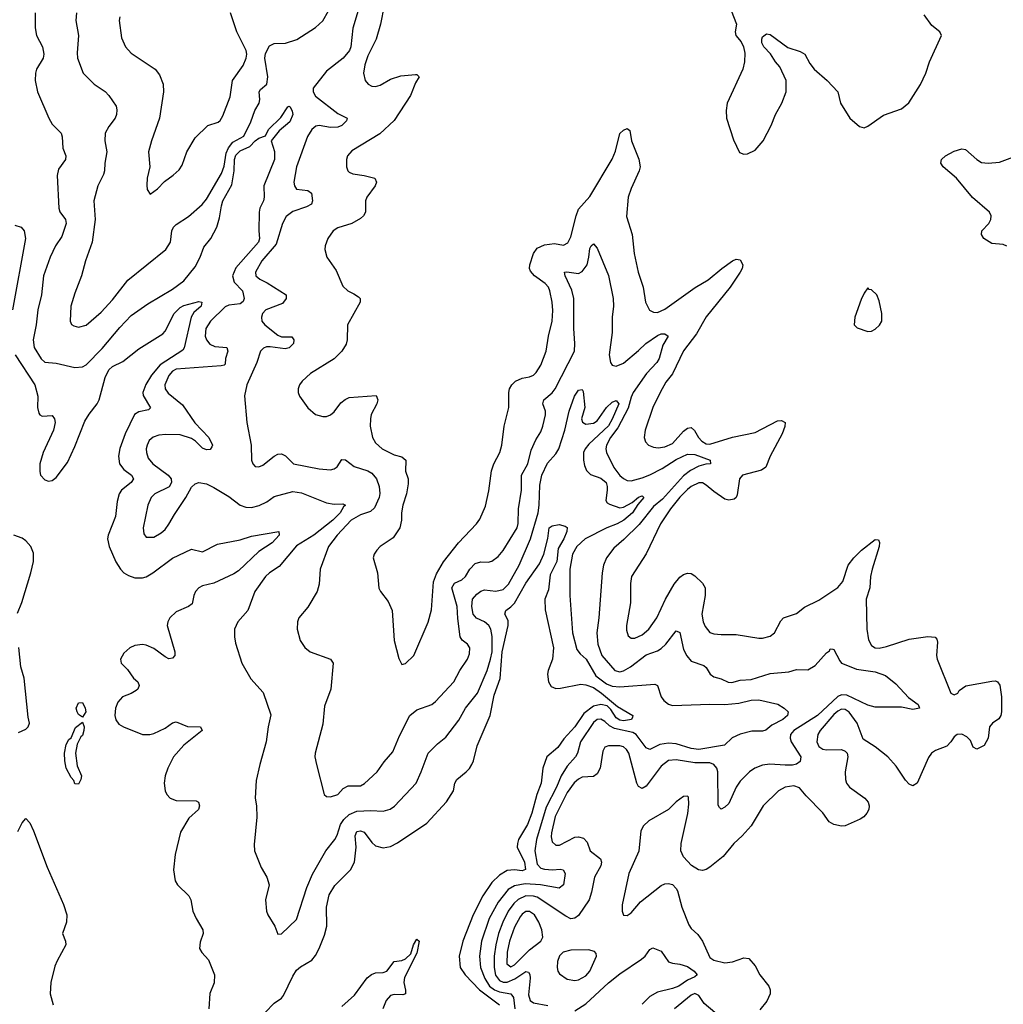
# Model space of a CAD drawing. Header units: inches. Extents: x 1245430 to 1420861, y 606325 to 671315.
# Tile 125 of 256: x 1341416 to 1346651, y 621373 to 626614. Entities that reach past the tile are written whole.
import ezdxf

# ---------------------------------------------------------------- set-up
doc = ezdxf.new("R2010")
doc.units = ezdxf.units.IN
doc.header["$MEASUREMENT"] = 0
doc.layers.add('B3642', color=7, linetype='Continuous')

msp = doc.modelspace()

# ---------------------------------------------------------------- linework, layer by layer
at = {"layer": 'B3642', "color": 5}
for points, elevation in [([(1341719, 626650), (1341715.3, 626610), (1341728.9, 626530), (1341721.8, 626438.2), (1341724.9, 626410), (1341753.7, 626330), (1341812, 626270), (1341871, 626231), (1341891.1, 626211.1), (1341930, 626154), (1341933.9, 626133.9), (1341932.4, 626110), (1341924.4, 626090), (1341890, 626046.3), (1341871.3, 626010), (1341869.2, 625970), (1341880.7, 625910), (1341869.4, 625850), (1341868.6, 625810), (1341863, 625790), (1341832.6, 625730), (1341811.6, 625650), (1341818.2, 625550), (1341802.8, 625430), (1341765.8, 625330), (1341746.2, 625250), (1341710, 625159.3), (1341688.9, 625090), (1341684.2, 625010), (1341692.1, 624992.1), (1341704.4, 624984.4), (1341730, 624977.6), (1341770, 624987.4), (1341850, 625056.5), (1341910, 625123.2), (1341992.5, 625227.5), (1342193.8, 625390), (1342218.2, 625430), (1342226.2, 625490), (1342235, 625510), (1342250, 625524.3), (1342314, 625566), (1342386.9, 625630), (1342410, 625659.6), (1342490, 625794.9), (1342505, 625835), (1342515.9, 625904.1), (1342528.3, 625931.7), (1342550, 625961.7), (1342610, 625994), (1342646.6, 626070), (1342668.1, 626130), (1342690.4, 626170), (1342693.8, 626190), (1342690.8, 626230), (1342697.5, 626242.5), (1342732.1, 626270), (1342737.5, 626310), (1342721, 626410), (1342725.3, 626434.7), (1342745.9, 626474.1), (1342770, 626487.3), (1342831.3, 626488.7), (1342891.2, 626508.8), (1342990, 626571.6), (1343030, 626608.5), (1343090, 626714)], 860), ([(1343217.3, 626662.7), (1343190, 626569.5), (1343179.5, 626470), (1343172.3, 626450), (1343138.3, 626410), (1343050, 626340.4), (1342979.1, 626250), (1342978.9, 626230), (1342990, 626206.2), (1343110, 626115.5), (1343158.4, 626090), (1343155.6, 626075.6), (1343131.3, 626050), (1343110, 626042.3), (1343070, 626039.5), (1343010, 626050.4), (1342992.8, 626047.2), (1342971.3, 626030), (1342947.5, 625992.5), (1342888.8, 625830), (1342875.5, 625750), (1342878.3, 625730), (1342890, 625711.4), (1342950, 625705.4), (1342969.1, 625690), (1342974.3, 625650), (1342968.6, 625631.4), (1342942.6, 625617.4), (1342870, 625593.4), (1342834.1, 625565.9), (1342814.4, 625530), (1342780.8, 625419.2), (1342705.5, 625330), (1342671.3, 625270), (1342673.1, 625250), (1342693.8, 625233.8), (1342733.8, 625213.8), (1342834.4, 625150), (1342835.3, 625130), (1342815.8, 625104.2), (1342725.8, 625070), (1342709.5, 625050), (1342702.8, 625030), (1342704.4, 625010), (1342721.2, 624990), (1342790, 624934.6), (1342810, 624925.5), (1342865.3, 624925.3), (1342875.3, 624910), (1342873.2, 624890), (1342850, 624866.6), (1342830, 624861.6), (1342750, 624873.4), (1342730, 624872.1), (1342714, 624866), (1342698, 624850), (1342678, 624790), (1342625.3, 624670), (1342612.8, 624612.8), (1342624.8, 624470), (1342647.6, 624350), (1342650.2, 624270.2), (1342657.4, 624250), (1342670, 624235.3), (1342690, 624234.3), (1342710, 624242.4), (1342770, 624291.3), (1342790, 624301.3), (1342810, 624303.6), (1342831.9, 624291.9), (1342873.4, 624250), (1343010, 624223.2), (1343070, 624219), (1343090, 624222.6), (1343105.5, 624234.5), (1343130, 624272.7), (1343150, 624271.8), (1343196.3, 624236.3), (1343270, 624212.1), (1343290, 624200.2), (1343315, 624170), (1343329.4, 624129.4), (1343332.7, 624092.7), (1343328.9, 624070), (1343304.6, 624015.4), (1343283.1, 623996.9), (1343230, 623978.2), (1343179.8, 623950), (1343105.9, 623870), (1343059.8, 623810), (1343014.9, 623690), (1343010.3, 623610), (1343000.3, 623570), (1342950, 623487.8), (1342901.6, 623430), (1342894.4, 623410), (1342894, 623370), (1342908.5, 623310), (1342933.3, 623273.3), (1342962.8, 623250), (1343070.2, 623210.2), (1343084.9, 623190), (1343072.7, 623050), (1343039.4, 622960.6), (1343030, 622864), (1342989, 622710), (1342987.8, 622690), (1342995.6, 622650), (1343036.3, 622490), (1343050, 622479.3), (1343070, 622477), (1343110, 622490.4), (1343138.4, 622521.6), (1343164.1, 622535.9), (1343230, 622536.5), (1343251.8, 622548.2), (1343319.7, 622610), (1343356.5, 622663.5), (1343402.2, 622717.8), (1343436.9, 622803.1), (1343491.9, 622910), (1343530, 622941.2), (1343610, 622969.2), (1343630, 622984.4), (1343727, 623090), (1343759, 623150), (1343799, 623210), (1343810, 623238.8), (1343811.4, 623270), (1343799.7, 623290), (1343771, 623311), (1343760.2, 623330), (1343747.5, 623427.5), (1343745.3, 623490), (1343716.7, 623590), (1343730, 623615.1), (1343770, 623632.8), (1343789.8, 623650), (1343812.4, 623690), (1343840.9, 623719.1), (1343870, 623728.1), (1343910, 623726.7), (1343928.4, 623731.6), (1343963.3, 623756.7), (1343990, 623788.9), (1344063.7, 623910), (1344070, 623932), (1344071.2, 624010), (1344087.5, 624110), (1344086.2, 624190), (1344121.5, 624250), (1344137.9, 624322.1), (1344162.5, 624377.5), (1344190, 624420.3), (1344201, 624450), (1344215.2, 624510), (1344214.5, 624530), (1344200.7, 624570), (1344205.1, 624590), (1344250, 624627.8), (1344265.6, 624650), (1344368.4, 624850), (1344371.3, 624890), (1344365.4, 624970), (1344365.6, 625130), (1344354.6, 625174.5), (1344319.3, 625250), (1344315.3, 625270), (1344328, 625272), (1344390, 625262.6), (1344410, 625274.3), (1344436.6, 625310), (1344446.1, 625350), (1344450, 625396), (1344457, 625410), (1344470, 625420.4), (1344490, 625397.6), (1344550, 625253), (1344574.2, 625130), (1344577, 625090), (1344570.1, 625029.8), (1344570.2, 624949.8), (1344554.3, 624830), (1344560.3, 624790), (1344570, 624775.5), (1344590, 624769), (1344630, 624786.7), (1344710, 624852.7), (1344748.8, 624891.2), (1344810, 624933.1), (1344830, 624941.4), (1344850, 624942.7), (1344867, 624930), (1344838.7, 624881.3), (1344819.4, 624810), (1344806.8, 624790), (1344751.7, 624730), (1344681.9, 624630), (1344670, 624605.6), (1344653.8, 624546.2), (1344599.2, 624440.8), (1344561, 624390), (1344539.8, 624350), (1344536.3, 624330), (1344538.9, 624310), (1344578.3, 624230), (1344610, 624188.7), (1344630, 624171.5), (1344650, 624162), (1344670, 624160.1), (1344730, 624175.1), (1344770, 624192.2), (1344834.9, 624225.1), (1344910, 624273.8), (1344970, 624301.5), (1345010, 624299.9), (1345091, 624270), (1345092, 624250), (1345068.6, 624248.6), (1345030, 624237.5), (1344986.2, 624213.8), (1344950, 624186.4), (1344837.4, 624062.6), (1344790, 624023.1), (1344712.6, 623927.4), (1344632.3, 623847.7), (1344578.1, 623801.9), (1344538.9, 623750), (1344522.7, 623710), (1344515.9, 623670), (1344498.8, 623430), (1344488.6, 623351.4), (1344493.4, 623290), (1344515.3, 623230), (1344583.2, 623150), (1344610, 623143.3), (1344630, 623147.9), (1344667.7, 623170), (1344750, 623232.8), (1344810, 623254.3), (1344830, 623266.8), (1344854.3, 623290), (1344910, 623362), (1344930, 623353), (1344950, 623261.3), (1344967.7, 623227.7), (1344990, 623199), (1345056.6, 623176.6), (1345070, 623165.3), (1345091, 623131), (1345110, 623116.5), (1345150, 623104.9), (1345187.2, 623087.2), (1345206.7, 623086.7), (1345250, 623099.4), (1345310, 623101.5), (1345410, 623133.6), (1345510, 623143.5), (1345550, 623154.9), (1345610, 623153), (1345650, 623176.2), (1345710, 623244), (1345725.4, 623254.6), (1345730, 623264.7), (1345743.6, 623263.6), (1345750, 623262), (1345781.7, 623201.7), (1345790.6, 623190), (1345803.4, 623183.4), (1345870, 623157.5), (1345970, 623142.3), (1346024.3, 623124.3), (1346079.2, 623079.2), (1346146.4, 623006.4), (1346198.7, 622970), (1346205.5, 622950), (1346170, 622942), (1346110, 622955.1), (1345970, 622954.2), (1345930, 622966.3), (1345818.2, 623018.2), (1345790, 623019.9), (1345770, 623010.9), (1345661.5, 622910), (1345536.4, 622830), (1345518.9, 622810), (1345517, 622790), (1345523, 622770), (1345574.4, 622690), (1345570, 622665.3), (1345550, 622651.2), (1345530, 622646.7), (1345490, 622645.4), (1345408.1, 622651.9), (1345370, 622646.2), (1345329.5, 622630.5), (1345300.3, 622610), (1345250, 622560.4), (1345230, 622529.6), (1345190, 622442.6), (1345170, 622422.7), (1345150, 622411.6), (1345140.1, 622420.1), (1345134.2, 622434.1), (1345132.7, 622610), (1345126.8, 622630), (1345110, 622650.6), (1345090, 622658.2), (1345010, 622659.3), (1344910, 622674.7), (1344870, 622671.3), (1344830, 622641.8), (1344750, 622534.6), (1344730, 622522.2), (1344710, 622532.1), (1344701.3, 622550), (1344657.7, 622710), (1344645.1, 622730), (1344630, 622743.5), (1344610, 622749.8), (1344550.3, 622749.7), (1344530, 622742.7), (1344519.9, 622720.1), (1344505.2, 622630), (1344490, 622600.5), (1344470, 622586), (1344410, 622581.9), (1344390, 622572.5), (1344367.1, 622552.9), (1344330, 622501.2), (1344266.8, 622373.2), (1344245.8, 622285.8), (1344244.6, 622264.6), (1344250, 622237.4), (1344270, 622219.8), (1344290, 622220.8), (1344370, 622262.3), (1344390, 622265.4), (1344417.6, 622257.6), (1344436.6, 622236.6), (1344453.1, 622190), (1344507.7, 622147.7), (1344512.4, 622130), (1344509.4, 622110), (1344475.8, 622050), (1344460.2, 621970), (1344446.7, 621930), (1344390, 621846.6), (1344370, 621831.5), (1344350, 621829.1), (1344322.1, 621842.1), (1344170, 621943.3), (1344150, 621949.9), (1344110, 621950.3), (1344068.4, 621931.6), (1344045.4, 621910), (1344016.7, 621870), (1343987, 621810), (1343965.2, 621750), (1343949.7, 621690), (1343942.3, 621630), (1343941.9, 621570), (1343948.7, 621528.7), (1343970, 621499.3), (1343990, 621491.1), (1344010, 621491.3), (1344051.5, 621508.5), (1344110, 621548.8), (1344124.7, 621544.7), (1344131.8, 621531.8), (1344132.6, 621512.6), (1344124.6, 621424.6), (1344133.4, 621393.4), (1344150, 621381.2), (1344227.6, 621367.6)], 860), ([(1343356.9, 626690), (1343336.9, 626590), (1343313.8, 626510), (1343270, 626422.4), (1343253.9, 626373.9), (1343246.7, 626330), (1343255.6, 626290), (1343270.5, 626270), (1343290, 626259.6), (1343310, 626257.7), (1343334.7, 626265.3), (1343390, 626297.1), (1343444.4, 626315.6), (1343523, 626323), (1343530, 626322), (1343542, 626310), (1343522.9, 626277.1), (1343496.6, 626210), (1343410, 626078), (1343332.7, 626007.3), (1343184.2, 625915.8), (1343161.1, 625890), (1343156, 625870), (1343155.3, 625830), (1343162, 625810), (1343170, 625802), (1343190, 625793.4), (1343250, 625784.9), (1343306.8, 625770), (1343314.6, 625750), (1343307.8, 625730), (1343264.2, 625670), (1343256.5, 625650), (1343256.1, 625590), (1343245.3, 625570), (1343230, 625555.8), (1343184.9, 625530), (1343110, 625505.7), (1343083.9, 625490), (1343055.5, 625450), (1343041.3, 625410), (1343039.6, 625390), (1343050.3, 625350), (1343100, 625279.9), (1343136.2, 625196.2), (1343162, 625170), (1343195.5, 625155.5), (1343219.3, 625139.3), (1343228.5, 625130), (1343228.9, 625110), (1343160.9, 624990), (1343159.6, 624910), (1343153.1, 624886.9), (1343131.1, 624848.9), (1343090, 624809.6), (1342964.9, 624730), (1342920.5, 624690), (1342905.5, 624670), (1342899.1, 624650), (1342899.1, 624630), (1342905.5, 624610), (1342950, 624547.7), (1342990, 624513.4), (1343030, 624501.6), (1343050, 624502.4), (1343070, 624510.4), (1343090, 624526), (1343125.9, 624574.1), (1343147.9, 624592.1), (1343170, 624602.7), (1343312.9, 624612.9), (1343322.6, 624590), (1343316.9, 624570), (1343287.4, 624512.6), (1343282.6, 624490), (1343281.6, 624450), (1343294, 624390), (1343310, 624362), (1343344.9, 624330), (1343410, 624297.8), (1343450, 624287.9), (1343472.3, 624270), (1343470.2, 624210.2), (1343483.9, 624170), (1343484.2, 624144.2), (1343474.5, 624090), (1343455, 624030), (1343448.5, 623990), (1343448.4, 623950), (1343439.2, 623910), (1343404.1, 623855.9), (1343335.5, 623810), (1343317.1, 623790), (1343303.8, 623770), (1343298.4, 623750), (1343321.1, 623670), (1343328.2, 623588.2), (1343336.3, 623570), (1343376.9, 623516.9), (1343398, 623470), (1343409, 623310), (1343433.4, 623213.4), (1343450, 623182), (1343470, 623186.8), (1343514.5, 623230), (1343590, 623407.7), (1343607.6, 623472.4), (1343618.6, 623621.4), (1343634.7, 623665.3), (1343671.2, 623728.8), (1343751.9, 623830), (1343848.3, 623930), (1343864.4, 623955.6), (1343895, 624025), (1343913, 624107), (1343926.8, 624213.2), (1343940.3, 624250), (1343971.6, 624310), (1343982.9, 624350), (1343994, 624450), (1344019.2, 624550), (1344019.2, 624630), (1344023.5, 624650), (1344035.1, 624670), (1344055.1, 624690), (1344090, 624705.4), (1344130, 624712.4), (1344150, 624722), (1344164.5, 624735.5), (1344190, 624775.3), (1344217.8, 624850), (1344229.9, 624930.1), (1344249.9, 625010.1), (1344253, 625067), (1344249.9, 625109.9), (1344238.5, 625170), (1344230, 625190.9), (1344212.9, 625210), (1344156, 625250), (1344134.9, 625274.9), (1344129.2, 625290), (1344130.9, 625310), (1344150.6, 625369.4), (1344170, 625397.3), (1344210, 625415.8), (1344263.1, 625423.1), (1344310, 625414.7), (1344334.4, 625425.6), (1344350, 625458), (1344377.2, 625570), (1344390, 625604.7), (1344450, 625673.2), (1344568.7, 625871.3), (1344586.5, 625913.5), (1344610, 626008.4), (1344630, 626025.7), (1344650, 626034.9), (1344663.4, 626023.4), (1344671.8, 625970), (1344711, 625871), (1344717.9, 625830), (1344713.6, 625810), (1344670, 625715.1), (1344654.6, 625670), (1344646.4, 625566.4), (1344675.5, 625470), (1344687.2, 625370), (1344708.2, 625270), (1344734.4, 625190), (1344746.9, 625110), (1344767.8, 625067.8), (1344790, 625056.5), (1344810, 625056.2), (1344850, 625073.8), (1345012, 625188), (1345080.8, 625230), (1345152.5, 625290), (1345210, 625330.8), (1345230, 625338.6), (1345250, 625335.6), (1345264.8, 625310), (1345261.5, 625290), (1345251.3, 625270), (1345197.9, 625190), (1345070, 625032.5), (1345017.5, 624942.5), (1344950, 624850.8), (1344891.3, 624728.7), (1344855.7, 624684.3), (1344824.1, 624630), (1344786.4, 624550), (1344745.3, 624430), (1344740.3, 624390), (1344747.8, 624367.7), (1344762, 624350), (1344790, 624338.3), (1344814.8, 624334.8), (1344850, 624339.8), (1344890, 624358.3), (1344950, 624423.7), (1344970, 624439.4), (1344990, 624443.8), (1345007.1, 624427.1), (1345028.3, 624390), (1345045.9, 624370), (1345070, 624356.6), (1345090, 624355.5), (1345210, 624392.1), (1345330, 624416.6), (1345450, 624478.5), (1345470, 624480.3), (1345490.3, 624470), (1345488.5, 624448.5), (1345474.3, 624410), (1345410.1, 624290), (1345388.1, 624231.9), (1345364.2, 624215.8), (1345263.1, 624190), (1345247.3, 624170), (1345234.8, 624085.2), (1345229.3, 624070.7), (1345218.3, 624061.7), (1345190, 624056.2), (1345170, 624061.8), (1345110, 624102.5), (1345070, 624137.1), (1345050, 624148.1), (1345030, 624148.2), (1344990, 624129.9), (1344970, 624114.1), (1344930, 624072.7), (1344880.5, 624010), (1344826.4, 623930), (1344750, 623771.1), (1344671.6, 623650), (1344667.2, 623612.8), (1344667.7, 623510), (1344645, 623390), (1344645.1, 623365.1), (1344655.3, 623335.3), (1344670, 623322.8), (1344690, 623322.3), (1344730, 623340.7), (1344763.9, 623370), (1344807.5, 623430), (1344853.3, 623530), (1344899.2, 623610), (1344930, 623646.4), (1344950, 623661.2), (1344970, 623667.9), (1344990, 623666), (1345010, 623653.7), (1345050, 623615.3), (1345064.2, 623590), (1345064.3, 623550), (1345046, 623450), (1345053.8, 623410), (1345064.8, 623384.8), (1345090, 623353.1), (1345110, 623346), (1345150, 623341.2), (1345230, 623342.2), (1345350, 623322.6), (1345370, 623322.6), (1345410, 623333.7), (1345433, 623350), (1345466.3, 623413.7), (1345482, 623430), (1345550, 623454), (1345593.3, 623486.7), (1345670, 623524.6), (1345770, 623592.7), (1345796.4, 623623.6), (1345825, 623710), (1345856, 623750), (1345895.8, 623790), (1345970, 623847.7), (1345986.4, 623846.4), (1345991.6, 623831.6), (1345990.2, 623810), (1345953.7, 623690), (1345944.8, 623650), (1345940.7, 623590), (1345921, 623530), (1345924.1, 623370), (1345934, 623314), (1345950, 623282.6), (1345970, 623271.3), (1345990, 623269.4), (1346030, 623277.5), (1346150, 623317.5), (1346250, 623331.3), (1346288.4, 623328.4), (1346297.2, 623317.2), (1346301.3, 623301.3), (1346296.1, 623230), (1346299.6, 623210), (1346371.3, 623030), (1346390, 623020.7), (1346408.7, 623030), (1346417, 623043), (1346451.8, 623068.2), (1346590, 623093.7), (1346610, 623094.4), (1346621, 623090), (1346632.2, 623072.2), (1346641.3, 623010), (1346641.7, 622930), (1346638, 622910), (1346627.7, 622892.3), (1346593.4, 622870), (1346578, 622850), (1346570.4, 622790), (1346548.6, 622751.4), (1346510, 622731.8), (1346490, 622742.7), (1346476.9, 622776.9), (1346457.7, 622797.7), (1346430, 622810.8), (1346406, 622810), (1346390, 622797.2), (1346372.4, 622770), (1346350, 622747), (1346290, 622723.6), (1346269, 622711), (1346253.3, 622686.7), (1346192.7, 622550), (1346170, 622537), (1346150, 622545.6), (1346130, 622566), (1346080.2, 622640.2), (1346037.2, 622690), (1345970, 622744.1), (1345904.6, 622784.6), (1345873.4, 622870), (1345830, 622928.2), (1345810, 622942.5), (1345790, 622944.9), (1345770, 622934.1), (1345750, 622915.5), (1345676.3, 622830), (1345664.4, 622810), (1345659.3, 622770), (1345670, 622746.3), (1345690, 622731.4), (1345710, 622727.1), (1345790.2, 622730.2), (1345810, 622721.6), (1345819.5, 622710), (1345823.7, 622690), (1345809.2, 622610.8), (1345811.3, 622570), (1345817.3, 622550), (1345831.8, 622530), (1345914.6, 622470), (1345931.5, 622450), (1345937.8, 622430), (1345934.9, 622410), (1345925.3, 622390), (1345909.4, 622370.6), (1345890, 622359.3), (1345810, 622323.1), (1345790, 622321.8), (1345750, 622330.8), (1345725.2, 622345.2), (1345690, 622392), (1345602.5, 622482.5), (1345566.5, 622526.5), (1345535.8, 622535.8), (1345490, 622529), (1345455.6, 622510), (1345373.8, 622430), (1345310, 622323), (1345262, 622270), (1345216.2, 622230), (1345159.4, 622160.6), (1345090, 622102.8), (1345070, 622090.9), (1345050, 622086), (1345029.4, 622090), (1344992.6, 622112.6), (1344950, 622157.6), (1344935.3, 622190), (1344936.8, 622230), (1344971.8, 622388.2), (1344977.8, 622437.8), (1344975.5, 622475.5), (1344970, 622480.7), (1344950, 622478.9), (1344910, 622451.2), (1344870, 622409.7), (1344764.9, 622350), (1344735.8, 622324.2), (1344722.6, 622297.4), (1344711, 622189), (1344658.8, 622070), (1344623.2, 621903.2), (1344622, 621870), (1344630, 621848.4), (1344650, 621847), (1344670, 621860.3), (1344720.8, 621919.2), (1344830, 622005.2), (1344850, 622014.6), (1344870, 622016.5), (1344890, 622010.4), (1344910, 621990.6), (1344916.9, 621976.9), (1344939.6, 621890), (1344976.9, 621796.9), (1344990, 621777.1), (1345025.3, 621745.3), (1345050, 621710.4), (1345090, 621622.8), (1345110, 621607.9), (1345170, 621594.2), (1345210, 621599.8), (1345270, 621620.9), (1345297.7, 621617.7), (1345330, 621577.6), (1345354.5, 621530), (1345403.6, 621470), (1345410.2, 621450), (1345410.2, 621430), (1345392, 621390), (1345355.2, 621344.8)], 880), ([(1345202, 626662), (1345230.8, 626590), (1345224, 626550), (1345227.7, 626530), (1345256.7, 626496.7), (1345268.8, 626468.8), (1345275.1, 626435.1), (1345272.9, 626390), (1345264.6, 626350), (1345181.5, 626170), (1345175.5, 626130), (1345178.6, 626090), (1345214.5, 625974.5), (1345247.2, 625907.2), (1345270, 625898), (1345290, 625899.3), (1345330, 625920.4), (1345372.8, 625970), (1345416.3, 626050), (1345438.9, 626110), (1345472.4, 626170), (1345494.7, 626230), (1345494.7, 626290), (1345462.5, 626362.5), (1345438, 626390), (1345412, 626432), (1345376, 626470), (1345366, 626490), (1345365.2, 626510), (1345370, 626522), (1345390, 626538), (1345410, 626536), (1345505.2, 626465.2), (1345570, 626444), (1345594.8, 626430), (1345621.2, 626381.2), (1345644.4, 626350), (1345713, 626290), (1345770, 626230.8), (1345785.3, 626170), (1345834.4, 626090), (1345885.1, 626045.1), (1345910, 626039.1), (1345930, 626047.7), (1346013.7, 626106.3), (1346110, 626139), (1346148.3, 626171.7), (1346210.6, 626269.4), (1346239.1, 626330), (1346258.9, 626390), (1346322.4, 626530), (1346314, 626550), (1346270, 626583.5), (1346230, 626639.7)], 920), ([(1341499.5, 626650), (1341498.5, 626570), (1341505.8, 626530), (1341538.2, 626470), (1341545.6, 626430), (1341541.1, 626410), (1341506.4, 626350), (1341499.8, 626330), (1341498.7, 626290), (1341511, 626230), (1341571.1, 626090), (1341590, 626058.3), (1341637, 626010), (1341642.4, 625990), (1341645.6, 625930), (1341661.5, 625890), (1341660.3, 625870), (1341622.1, 625817.9), (1341615.4, 625784.6), (1341625.4, 625610), (1341630.7, 625590.7), (1341659.7, 625550), (1341663.8, 625530), (1341640.5, 625459.5), (1341606.3, 625410), (1341578.4, 625350), (1341542.6, 625250), (1341531.8, 625150), (1341512.4, 625070), (1341504.7, 624990), (1341488.3, 624910), (1341493.4, 624870), (1341530, 624809.1), (1341550, 624791), (1341610, 624786.7), (1341710, 624762.5), (1341750, 624766.4), (1341770, 624777.3), (1341855.8, 624864.2), (1341950, 624975.6), (1342010, 625038.9), (1342098.4, 625101.6), (1342230, 625180.2), (1342290, 625224.5), (1342350, 625298.8), (1342377.4, 625350), (1342396.5, 625403.5), (1342434, 625450), (1342465, 625510), (1342480.6, 625559.4), (1342490, 625623.8), (1342498.2, 625650), (1342544.7, 625735.3), (1342557, 625810), (1342559.4, 625870), (1342567.5, 625892.5), (1342590, 625916), (1342641.8, 625938.2), (1342670, 625968.7), (1342690, 625982.7), (1342723.9, 625996.1), (1342741.1, 626030), (1342806.2, 626093.8), (1342844, 626150), (1342850, 626153.4), (1342856, 626150), (1342867.1, 626127.1), (1342870.2, 626110), (1342853.7, 626070), (1342798.1, 626021.9), (1342754, 625970), (1342772.1, 625912.1), (1342772.1, 625870), (1342715.6, 625730), (1342717.8, 625670), (1342713.2, 625650), (1342693.7, 625610), (1342690.1, 625590), (1342688.5, 625490), (1342692.7, 625450), (1342687.2, 625430), (1342566.4, 625293.6), (1342548.6, 625250), (1342557.3, 625217.3), (1342602.6, 625170), (1342611.8, 625130), (1342606.2, 625113.8), (1342590, 625102.1), (1342530, 625094.8), (1342510, 625085.9), (1342432.3, 625010), (1342407.3, 624970), (1342404.1, 624930), (1342411, 624910), (1342427.8, 624887.8), (1342455.3, 624875.3), (1342518.4, 624870), (1342523.5, 624850), (1342512, 624810), (1342510, 624780.9), (1342505.5, 624774.5), (1342488.8, 624771.2), (1342250, 624754.5), (1342230, 624743.6), (1342210, 624720.7), (1342188.9, 624670), (1342190.9, 624650), (1342205.8, 624625.8), (1342283.4, 624563.4), (1342348.8, 624468.8), (1342423.6, 624390), (1342442.6, 624350), (1342439.4, 624340.6), (1342430, 624326.6), (1342410, 624323.9), (1342390, 624333.5), (1342351.5, 624371.5), (1342330, 624385.2), (1342270, 624404.1), (1342193.4, 624406.6), (1342156.8, 624403.2), (1342127.3, 624392.7), (1342105.9, 624374.1), (1342094, 624350), (1342090.2, 624330), (1342091, 624310), (1342100.8, 624280.8), (1342125.4, 624250), (1342207.3, 624190), (1342222, 624170), (1342225.2, 624150), (1342212.2, 624127.8), (1342136.5, 624090), (1342116.5, 624070), (1342098, 624030), (1342073.7, 623910), (1342076.7, 623876.7), (1342090, 623859.1), (1342130, 623860.3), (1342170, 623882.6), (1342190, 623900.3), (1342210, 623928.4), (1342239.7, 623980.3), (1342301, 624070), (1342330, 624125.5), (1342350, 624144.4), (1342370, 624150.4), (1342410, 624143.8), (1342450, 624124.4), (1342530, 624076.5), (1342590, 624030.2), (1342619.4, 624019.4), (1342650, 624018.4), (1342691.4, 624028.6), (1342731.6, 624048.4), (1342770, 624075.8), (1342870, 624103.5), (1342916.6, 624096.6), (1343050, 624042.5), (1343090, 624035.9), (1343136.7, 624036.7), (1343150.2, 624030.2), (1343139.3, 624020.7), (1343121.5, 623990), (1343082.5, 623950), (1342981, 623870), (1342890, 623814.5), (1342796.6, 623703.4), (1342746, 623670), (1342724.4, 623650), (1342667.1, 623570), (1342630.3, 623470), (1342577.1, 623410), (1342559.1, 623370), (1342559.1, 623330), (1342564.9, 623295.1), (1342598.7, 623190), (1342646, 623106), (1342712.7, 623032.7), (1342753.4, 622913.4), (1342738.3, 622850), (1342729, 622770), (1342694.4, 622650), (1342675.5, 622564.5), (1342670.4, 622470.4), (1342677.1, 622430), (1342677.6, 622370), (1342664.2, 622224.2), (1342666.4, 622190), (1342702.4, 622102.4), (1342731.6, 622050), (1342743.6, 622010), (1342724.7, 621930), (1342729.1, 621870), (1342736.9, 621850), (1342774.9, 621790), (1342790, 621746.8), (1342810, 621748), (1342890, 621825.5), (1342944.3, 621995.7), (1342974.1, 622065.9), (1343045.3, 622190), (1343094.2, 622250), (1343106.3, 622273.7), (1343124.1, 622330), (1343142.2, 622357.8), (1343170, 622384), (1343210, 622401.3), (1343285.3, 622405.3), (1343350, 622400.6), (1343387.9, 622412.1), (1343411.7, 622428.3), (1343525.6, 622550), (1343553.5, 622610), (1343590, 622710.4), (1343639.4, 622760.6), (1343684.4, 622795.6), (1343753.8, 622886.2), (1343789.8, 622950), (1343853.2, 623030), (1343904.8, 623150), (1343922.8, 623210), (1343930.3, 623250.3), (1343930.8, 623330.8), (1343924.4, 623370), (1343912.6, 623390), (1343890, 623409.2), (1343848.4, 623428.4), (1343830.4, 623450), (1343822.3, 623490), (1343827.1, 623530), (1343850, 623556.8), (1343870, 623571.8), (1343890, 623579.8), (1343950, 623572.5), (1343990, 623582.1), (1344018, 623610), (1344073.9, 623710), (1344134.1, 623850), (1344174.9, 623990), (1344181.8, 624030), (1344183.8, 624136.2), (1344194.7, 624190), (1344226.1, 624253.9), (1344270, 624302.7), (1344284.9, 624330), (1344317, 624430), (1344341.1, 624530), (1344369.5, 624610.5), (1344390, 624642), (1344410, 624645.3), (1344414.5, 624634.5), (1344424.4, 624550), (1344406.8, 624490), (1344411.6, 624471.6), (1344430, 624460.5), (1344470, 624467), (1344490, 624478.8), (1344538.6, 624550), (1344570, 624578.7), (1344590, 624586.8), (1344605.5, 624570), (1344570, 624487), (1344550, 624451.8), (1344445.5, 624354.4), (1344425.2, 624330), (1344417.5, 624310), (1344417.2, 624270), (1344421.7, 624241.7), (1344433.8, 624213.8), (1344454.1, 624194), (1344510, 624173.7), (1344536.8, 624150), (1344543.6, 624130), (1344543.6, 624110), (1344535.1, 624055.1), (1344543.1, 624043.1), (1344555.9, 624035.9), (1344610, 624015.9), (1344630, 624019.5), (1344675.8, 624044.2), (1344710, 624073), (1344730, 624078.9), (1344738.9, 624070), (1344705.7, 624034.3), (1344678.4, 623990), (1344632.3, 623950), (1344595.5, 623930), (1344541.8, 623910), (1344425.8, 623850), (1344382, 623810), (1344359.2, 623770), (1344345, 623690), (1344345, 623550), (1344359.1, 623350), (1344382, 623262), (1344399.1, 623239.1), (1344431.1, 623210), (1344482.3, 623122.3), (1344539.6, 623079.6), (1344570, 623067.2), (1344610, 623063.8), (1344797, 623077), (1344810.1, 623070.1), (1344830.7, 623010), (1344843.9, 622990), (1344870, 622970.7), (1344890, 622963.6), (1345089.4, 622970.6), (1345170, 622968.8), (1345243.7, 622976.3), (1345310, 622992.2), (1345350, 622993.1), (1345450.5, 622970.5), (1345485.5, 622950), (1345507, 622930), (1345503.1, 622910), (1345477.6, 622890), (1345420, 622860), (1345387.4, 622832.6), (1345370, 622826.6), (1345313.4, 622826.6), (1345250, 622810.8), (1345208.2, 622791.8), (1345166.6, 622753.4), (1345030, 622729.9), (1344990, 622735.3), (1344910, 622760.1), (1344870, 622763.4), (1344823, 622757), (1344770, 622729.2), (1344750, 622738.7), (1344697.1, 622810), (1344680.2, 622820.2), (1344581.4, 622841.4), (1344555, 622855), (1344530, 622879.1), (1344510, 622890.9), (1344490, 622889.9), (1344470, 622873.3), (1344400.5, 622770), (1344385.5, 622710), (1344375.1, 622690), (1344330, 622641.6), (1344297.8, 622590), (1344272.8, 622530), (1344217.9, 622422), (1344166.1, 622250), (1344158.5, 622190), (1344170, 622119.2), (1344190, 622098.4), (1344210, 622092.7), (1344251.1, 622088.9), (1344292.9, 622092.9), (1344309.2, 622089.2), (1344319.2, 622070), (1344310.2, 622009.8), (1344287.9, 621992.1), (1344189, 622009), (1344106.2, 622013.8), (1344050, 622003.5), (1344016.2, 621983.8), (1343962.8, 621917.2), (1343914.9, 621830), (1343874.4, 621710), (1343862.9, 621630), (1343869.2, 621570), (1343892.4, 621510), (1343916, 621470), (1343942.5, 621450), (1343970, 621439.1), (1344030, 621429.5), (1344044.2, 621410), (1344050.9, 621350)], 840), ([(1341949.1, 626630), (1341946.7, 626610), (1341957.8, 626517.8), (1341978.7, 626470), (1342010, 626436.4), (1342137, 626350), (1342160.8, 626320.8), (1342179.6, 626270), (1342182.4, 626230), (1342161.3, 626090), (1342117.8, 625970), (1342102.6, 625910), (1342108.5, 625830), (1342095.5, 625770), (1342093.2, 625733.2), (1342094.8, 625710), (1342110, 625686), (1342150, 625713.4), (1342187.5, 625752.5), (1342233.8, 625786.2), (1342264.4, 625815.6), (1342280.8, 625839.2), (1342305.3, 625910), (1342350, 625986), (1342416.9, 626050), (1342472, 626068), (1342483, 626077), (1342497.6, 626102.4), (1342536.7, 626203.3), (1342549.2, 626290), (1342606.6, 626370), (1342621.7, 626410), (1342624.4, 626430), (1342621.7, 626450), (1342572.9, 626550), (1342537.9, 626650)], 880), ([(1346670, 625407.8), (1346650, 625417.2), (1346590, 625423), (1346547.7, 625450), (1346535.6, 625470), (1346536.9, 625490), (1346573.7, 625530), (1346584.7, 625550), (1346587.1, 625570), (1346578.3, 625590), (1346487.5, 625667.5), (1346402.4, 625770), (1346330.7, 625830), (1346318.2, 625850), (1346321.7, 625870), (1346343.5, 625890), (1346390, 625914.2), (1346430, 625927.2), (1346450, 625923.9), (1346509.6, 625869.6), (1346534.4, 625854.4), (1346570, 625849.6), (1346630, 625856), (1346730, 625893)], 880), ([(1341390, 625520.6), (1341424.9, 625510), (1341440.9, 625490), (1341447.2, 625450), (1341377.5, 625070)], 820), ([(1341392.5, 624830), (1341497.3, 624670), (1341513.5, 624610), (1341511.6, 624550), (1341519, 624519), (1341524.4, 624510), (1341535.6, 624504.4), (1341590, 624507.3), (1341601.6, 624490), (1341605.7, 624470), (1341595.5, 624430), (1341541.7, 624310), (1341524.3, 624250), (1341522.8, 624210), (1341527.8, 624190), (1341550, 624164.2), (1341570, 624158.2), (1341590, 624162), (1341610, 624176.6), (1341670, 624256.9), (1341710, 624342.3), (1341763.7, 624476.3), (1341785.3, 624514.7), (1341829.4, 624570), (1341839.7, 624590), (1341872.2, 624710), (1341891.4, 624750), (1341910, 624768.9), (1341965.8, 624794.2), (1342050, 624862.4), (1342177.7, 624942.3), (1342190, 624956.5), (1342238.4, 625050), (1342270, 625082.1), (1342290, 625092.8), (1342370, 625114), (1342386, 625110), (1342382, 625090), (1342343.8, 625056.2), (1342328.5, 625031.5), (1342291.9, 624868.1), (1342285.1, 624854.9), (1342163.7, 624776.3), (1342117.9, 624722.1), (1342087.1, 624672.9), (1342071.1, 624630), (1342073.8, 624613.8), (1342111.9, 624548.1), (1342102.5, 624537.5), (1342050, 624527.2), (1342027.8, 624512.2), (1341977.6, 624410), (1341950, 624331.2), (1341941.9, 624290), (1341948, 624250), (1341970, 624220.6), (1342011.3, 624190), (1342021.8, 624170), (1342009.2, 624150), (1341958.8, 624110), (1341946.3, 624090), (1341935.7, 624050), (1341925.9, 623970), (1341886.8, 623870), (1341884.3, 623850), (1341891.8, 623810), (1341928, 623728), (1341952.2, 623690), (1341970.7, 623670.7), (1341995.1, 623655.1), (1342030, 623643.2), (1342070, 623643), (1342090, 623649.5), (1342124.8, 623670), (1342230, 623747.2), (1342330, 623796.5), (1342390, 623781.3), (1342470, 623823.1), (1342590, 623845.8), (1342650, 623865.2), (1342794.8, 623890), (1342796.9, 623870), (1342760.7, 623830), (1342690, 623783.6), (1342580.2, 623679.8), (1342556.1, 623663.9), (1342450, 623615.8), (1342390, 623599.9), (1342370.2, 623590), (1342352.7, 623570), (1342343, 623550), (1342334.4, 623505.6), (1342314, 623490), (1342250, 623462.5), (1342216.3, 623430), (1342205, 623410), (1342202, 623390), (1342241.7, 623250), (1342241.3, 623230), (1342230, 623215.5), (1342210, 623211.9), (1342190, 623222.2), (1342130, 623267.9), (1342090, 623284.6), (1342070, 623288.2), (1342030, 623282.8), (1342002, 623270), (1341970, 623243.1), (1341952.7, 623210), (1341955.6, 623190), (1341990, 623155.2), (1342022.5, 623110), (1342045, 623090), (1342052.9, 623070), (1342045, 623050), (1342036.9, 623043.1), (1342010, 623027.4), (1341963.2, 623010), (1341938.2, 622981.8), (1341926.4, 622950), (1341923.3, 622910), (1341928.1, 622888.1), (1341944.6, 622864.6), (1341969.5, 622849.5), (1342070, 622808.6), (1342109.4, 622809.4), (1342130, 622815.6), (1342190, 622843.7), (1342230, 622871), (1342250, 622877.5), (1342310, 622852.5), (1342378.8, 622850), (1342386.7, 622830), (1342290, 622751.9), (1342234.4, 622690), (1342204.8, 622630), (1342191, 622590), (1342185, 622550), (1342190.2, 622510), (1342199.1, 622490), (1342217.6, 622470), (1342250, 622459), (1342355.9, 622455.9), (1342368.8, 622448.8), (1342374, 622430), (1342368.5, 622410), (1342316.6, 622363.4), (1342272.6, 622290), (1342244.1, 622170), (1342234.2, 622090), (1342244.4, 622030), (1342256, 622010), (1342316.5, 621950), (1342327.2, 621930), (1342337.1, 621870), (1342354.9, 621830), (1342390.5, 621770), (1342393, 621750), (1342376.1, 621703.9), (1342373, 621670), (1342384.9, 621650), (1342420.4, 621610), (1342453.4, 621530), (1342451.8, 621488.2), (1342428.6, 621431.4), (1342423.1, 621350)], 820), ([(1342722.7, 621330), (1342770, 621380.3), (1342810, 621407), (1342820.4, 621419.6), (1342870, 621522.4), (1342890, 621554.6), (1342910, 621572.4), (1342970.9, 621609.1), (1342990, 621632.7), (1343010.4, 621669.6), (1343039.2, 621740.8), (1343050.7, 621790), (1343049.9, 621890), (1343064, 621956), (1343093.6, 622006.4), (1343176.5, 622090), (1343197.5, 622130), (1343206.3, 622210), (1343201.9, 622270), (1343210, 622294), (1343230, 622296.3), (1343250.2, 622290), (1343290, 622234.9), (1343310, 622216.5), (1343350, 622206.7), (1343390, 622213.6), (1343427.7, 622232.3), (1343583.1, 622336.9), (1343688.5, 622451.5), (1343724.5, 622510), (1343732.5, 622550), (1343742.2, 622570), (1343793.3, 622610), (1343810, 622627.7), (1343822.5, 622650), (1343831.3, 622670), (1343850.5, 622750), (1343921.1, 622910), (1343941.7, 623018.3), (1343972.7, 623107.3), (1343985, 623250), (1344016.9, 623390), (1344016.4, 623416.4), (1343998, 623450), (1344004, 623470), (1344030, 623488.2), (1344050, 623509.2), (1344110, 623614.4), (1344182.9, 623717.1), (1344205.2, 623770), (1344227.2, 623852.8), (1344234.7, 623910), (1344250, 623920.8), (1344287.1, 623927.1), (1344319, 623919), (1344330.4, 623910.4), (1344328.8, 623890), (1344312.4, 623850), (1344281.4, 623798.6), (1344275.5, 623730), (1344240.2, 623659.8), (1344230, 623579.6), (1344211.8, 623530), (1344213, 623473), (1344257.9, 623270), (1344251.8, 623210), (1344229.2, 623150.8), (1344225.6, 623130), (1344230.2, 623090), (1344244.8, 623064.8), (1344270, 623054.7), (1344295.3, 623055.3), (1344402.5, 623077.5), (1344430, 623074.6), (1344470, 623059.5), (1344512.7, 623030), (1344597.8, 622957.8), (1344679.5, 622910), (1344678, 622902), (1344673, 622890), (1344630, 622882.9), (1344610, 622885), (1344590, 622898.1), (1344563, 622943), (1344542.9, 622962.9), (1344510, 622969.6), (1344470, 622961), (1344418.3, 622921.7), (1344370.1, 622850), (1344312.9, 622787.1), (1344280, 622740), (1344222.6, 622690), (1344201.4, 622630), (1344192.1, 622550), (1344169.3, 622490.7), (1344142.4, 622390), (1344118.3, 622330), (1344071.6, 622250), (1344065.1, 622230), (1344064.7, 622210), (1344103.3, 622130), (1344108.6, 622091.4), (1344090, 622083.7), (1344050, 622089), (1344010, 622085.7), (1343970, 622061.2), (1343930, 622021.7), (1343881.5, 621950), (1343830.6, 621850), (1343774.7, 621710), (1343755, 621630), (1343761.1, 621570), (1343787.5, 621530), (1343863.8, 621450), (1343970.1, 621370)], 820), ([(1341404.3, 623455.7), (1341427.3, 623512.7), (1341476.6, 623670), (1341489.9, 623730), (1341490, 623774.5), (1341476.5, 623810), (1341450, 623840.7), (1341430, 623854.6), (1341385.6, 623870)], 820), ([(1341410, 622821), (1341450, 622838), (1341462, 622850), (1341469, 622870), (1341461.5, 622901.5), (1341440.9, 623110), (1341423, 623170), (1341412.4, 623272.4)], 820), ([(1341407.1, 622292.8), (1341430, 622339.6), (1341450, 622361.6), (1341470, 622338.6), (1341490, 622296.6), (1341562.5, 622102.5), (1341650, 621905.3), (1341667.6, 621850), (1341665.7, 621810), (1341644.1, 621750), (1341660.2, 621710), (1341661.5, 621690), (1341615, 621604.9), (1341604.3, 621575.7), (1341582.6, 621490), (1341578.1, 621430), (1341595.4, 621370)], 780), ([(1343130, 621361.3), (1343197.4, 621422.6), (1343265.4, 621514.6), (1343288.1, 621531.9), (1343310, 621541.6), (1343350, 621542.4), (1343369.8, 621550.2), (1343410, 621601.3), (1343450, 621607), (1343470, 621614.6), (1343498.7, 621641.3), (1343512.7, 621690), (1343530, 621720.7), (1343542.8, 621710), (1343530, 621646), (1343463.6, 621516.5), (1343460.5, 621490), (1343470.4, 621449.6), (1343470.5, 621430), (1343456, 621424), (1343410, 621426), (1343390, 621419.9), (1343366.8, 621393.2), (1343348.5, 621350)], 780), ([(1344370, 621339.1), (1344430, 621375.3), (1344550, 621488.4), (1344610, 621536.1), (1344726.5, 621613.5), (1344744.4, 621630), (1344770, 621665.5), (1344786.6, 621673.4), (1344830, 621656.9), (1344870, 621599.7), (1344890, 621592.5), (1344930, 621587.7), (1344970, 621574.3), (1345006.3, 621550), (1345022.3, 621530), (1345010, 621519.2), (1344970, 621501.7), (1344924.4, 621470), (1344890, 621457.3), (1344810, 621438.8), (1344770, 621415.2), (1344730, 621373.5)], 860), ([(1345116.2, 621330), (1345058.3, 621378.3), (1345030, 621419.9), (1345010, 621430.4), (1344990, 621421.6), (1344901.2, 621350)], 880)]:
    msp.add_lwpolyline(points, dxfattribs=dict(at, elevation=elevation))
for points, elevation in [([(1345930, 625186), (1345910, 625158), (1345895.2, 625124.8), (1345861.6, 625030), (1345857.3, 624990), (1345873.2, 624973.2), (1345930, 624954.8), (1345950, 624956), (1345970, 624966), (1345992.5, 624987.5), (1346004, 625010), (1346005.2, 625050), (1345990, 625118), (1345977.2, 625150), (1345950, 625175.3), (1345938, 625178)], 920), ([(1341750, 622901.2), (1341730, 622916), (1341721.6, 622930), (1341717.6, 622950), (1341730, 622977.3), (1341750, 622979.1), (1341765.3, 622950), (1341768.2, 622930)], 780), ([(1341730, 622545.2), (1341710, 622547.3), (1341704, 622564), (1341690, 622580.4), (1341663.4, 622630), (1341656, 622670), (1341655, 622710), (1341663.3, 622756.7), (1341678, 622782), (1341690, 622792), (1341713.4, 622846.6), (1341750, 622876), (1341760.2, 622850), (1341758.1, 622830), (1341750, 622803.9), (1341742.5, 622797.5), (1341722.5, 622757.5), (1341714, 622710), (1341722.1, 622642.1), (1341744.9, 622590), (1341742.6, 622570)], 780), ([(1344130, 621868.2), (1344110, 621866.6), (1344090, 621853.3), (1344080.1, 621839.9), (1344050, 621784.4), (1344022.6, 621710), (1344011, 621651), (1344009.7, 621589.7), (1344030, 621573.2), (1344050, 621583.4), (1344130, 621663.9), (1344189.7, 621710), (1344200.5, 621730), (1344194.4, 621770), (1344179.6, 621810), (1344155.6, 621850)], 880), ([(1344443.9, 621663.9), (1344350, 621661), (1344309, 621651), (1344288.8, 621631.2), (1344278.7, 621601.3), (1344276.1, 621570), (1344280.3, 621550), (1344290, 621535.8), (1344330, 621508.1), (1344370, 621500.2), (1344390, 621502.9), (1344430, 621525.8), (1344449.8, 621550), (1344487, 621630), (1344484.1, 621644.1), (1344475.3, 621655.3)], 880)]:
    msp.add_lwpolyline(points, close=True, dxfattribs=dict(at, elevation=elevation))

doc.saveas('drawing.dxf')
